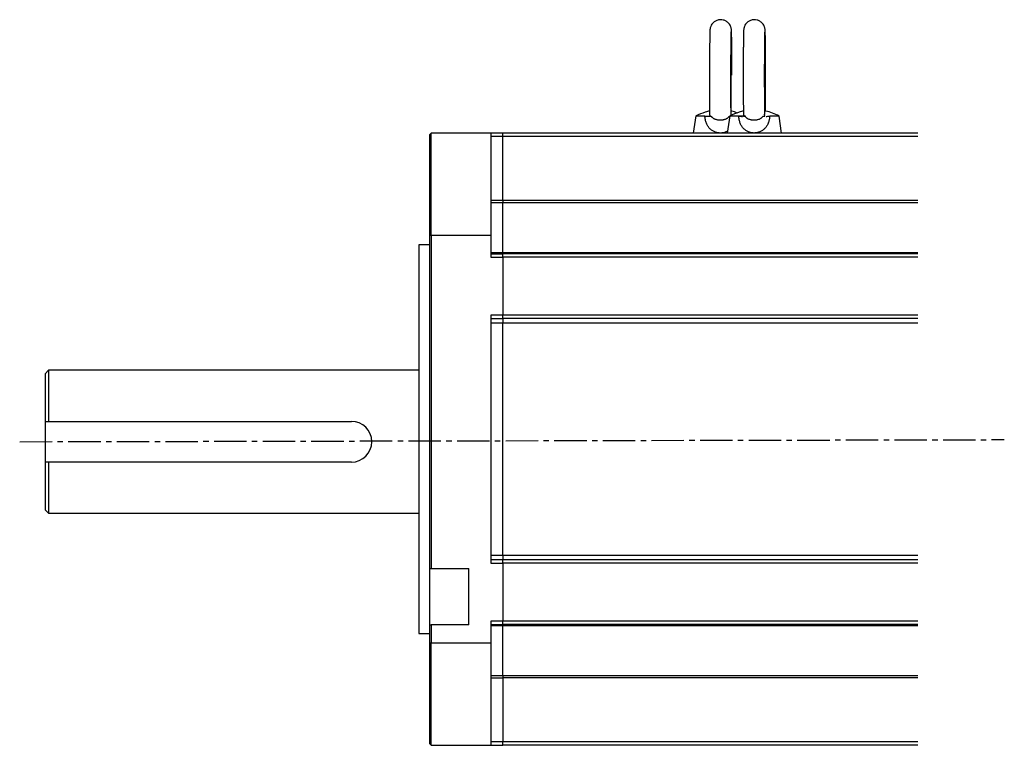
# Model space of a CAD drawing. Header units: millimetres. Extents: x 32146 to 33966, y 9971 to 11065.
# Tile 43 of 54: x 33521 to 33810, y 10003 to 10216. Entities that reach past the tile are written whole.
import ezdxf

# ---------------------------------------------------------------- set-up
doc = ezdxf.new("R2010")
doc.units = ezdxf.units.MM
doc.linetypes.add('CENTER2', pattern=[28.575, 19.05, -3.175, 3.175, -3.175])
doc.layers.add('Center', color=1, linetype='CENTER2')

msp = doc.modelspace()

# ---------------------------------------------------------------- linework, layer by layer
at = {"color": 7, "linetype": 'Continuous', "lineweight": 25}
for p, q in [((33719.57, 10187.56), (33718.82, 10182.55)), ((33722.24, 10187.55), (33719.57, 10187.55)), ((33723.74, 10187.78), (33723.69, 10187.55)), ((33729.57, 10187.56), (33728.82, 10182.55)), ((33732.2, 10187.55), (33729.57, 10187.55)), ((33734.06, 10187.55), (33731.36, 10187.55)), ((33734.06, 10187.55), (33733.64, 10187.71)), ((33733.7, 10187.76), (33733.65, 10187.52)), ((33739.84, 10187.52), (33739.81, 10188.07)), ((33744.06, 10187.55), (33741.32, 10187.55)), ((33744.82, 10182.55), (33744.06, 10187.55)), ((33641.82, 10182.55), (33641.32, 10182.05)), ((33641.32, 10182.05), (33641.32, 10152.55)), ((33659.32, 10182.55), (33641.82, 10182.55)), ((33641.82, 10152.55), (33641.82, 10182.55)), ((33659.32, 10182.55), (33659.32, 10152.55)), ((33662.82, 10182.55), (33659.32, 10182.55)), ((33662.82, 10181.55), (33659.32, 10181.55)), ((33662.82, 10181.55), (33662.82, 10182.55)), ((33784.82, 10182.55), (33662.82, 10182.55)), ((33662.82, 10162.76), (33662.82, 10181.55)), ((33784.82, 10181.55), (33662.82, 10181.55)), ((33659.32, 10162.76), (33662.82, 10162.76)), ((33662.82, 10161.98), (33659.32, 10161.98)), ((33662.82, 10162.76), (33662.82, 10161.98)), ((33662.82, 10162.76), (33784.82, 10162.76)), ((33662.82, 10147.43), (33662.82, 10161.98)), ((33784.82, 10161.98), (33662.82, 10161.98)), ((33641.32, 10152.55), (33641.82, 10152.55)), ((33641.32, 10152.55), (33641.32, 10054.51)), ((33641.82, 10152.55), (33659.32, 10152.55)), ((33641.82, 10152.55), (33641.82, 10054.51)), ((33659.32, 10152.55), (33659.32, 10146.05)), ((33641.32, 10149.7), (33638.12, 10149.7)), ((33638.12, 10149.7), (33638.12, 10035.4)), ((33659.32, 10147.43), (33662.82, 10147.43)), ((33659.32, 10147.05), (33662.82, 10147.05)), ((33659.32, 10146.05), (33662.82, 10146.05)), ((33662.82, 10147.43), (33662.82, 10147.05)), ((33662.82, 10147.43), (33784.82, 10147.43)), ((33662.82, 10146.05), (33662.82, 10147.05)), ((33784.82, 10147.05), (33662.82, 10147.05)), ((33662.82, 10146.05), (33662.82, 10129.05)), ((33784.82, 10146.05), (33662.82, 10146.05)), ((33659.32, 10129.05), (33659.32, 10056.05)), ((33662.82, 10129.05), (33659.32, 10129.05)), ((33662.82, 10128.05), (33662.82, 10129.05)), ((33784.82, 10129.05), (33662.82, 10129.05)), ((33659.32, 10128.05), (33662.82, 10128.05)), ((33662.82, 10126.66), (33659.32, 10126.66)), ((33662.82, 10128.05), (33662.82, 10126.66)), ((33784.82, 10128.05), (33662.82, 10128.05)), ((33662.82, 10058.44), (33662.82, 10126.66)), ((33784.82, 10126.66), (33662.82, 10126.66)), ((33529.32, 10112.8), (33528.32, 10111.8)), ((33528.32, 10111.8), (33528.32, 10071.8)), ((33638.12, 10112.8), (33529.32, 10112.8)), ((33529.32, 10112.8), (33529.32, 10097.79)), ((33528.32, 10097.79), (33618.33, 10097.79)), ((33618.33, 10085.8), (33528.32, 10085.8)), ((33529.32, 10085.8), (33529.32, 10070.8)), ((33528.32, 10071.8), (33529.32, 10070.8)), ((33529.32, 10070.8), (33638.12, 10070.8)), ((33659.32, 10058.44), (33662.82, 10058.44)), ((33662.82, 10057.05), (33659.32, 10057.05)), ((33662.82, 10058.44), (33662.82, 10057.05)), ((33662.82, 10058.44), (33784.82, 10058.44)), ((33662.82, 10056.05), (33662.82, 10057.05)), ((33784.82, 10057.05), (33662.82, 10057.05)), ((33641.32, 10054.51), (33641.82, 10054.51)), ((33641.32, 10054.51), (33641.32, 10038.01)), ((33641.82, 10054.51), (33652.82, 10054.51)), ((33652.82, 10038.01), (33652.82, 10054.51)), ((33659.32, 10056.05), (33662.82, 10056.05)), ((33662.82, 10056.05), (33662.82, 10039.05)), ((33784.82, 10056.05), (33662.82, 10056.05)), ((33659.32, 10039.05), (33659.32, 10032.55)), ((33662.82, 10039.05), (33659.32, 10039.05)), ((33662.82, 10038.05), (33662.82, 10039.05)), ((33784.82, 10039.05), (33662.82, 10039.05)), ((33641.32, 10038.01), (33641.82, 10038.01)), ((33641.32, 10038.01), (33641.32, 10032.55)), ((33652.82, 10038.01), (33641.82, 10038.01)), ((33641.82, 10038.01), (33641.82, 10032.55)), ((33659.32, 10038.05), (33662.82, 10038.05)), ((33662.82, 10037.67), (33659.32, 10037.67)), ((33662.82, 10038.05), (33662.82, 10037.67)), ((33784.82, 10038.05), (33662.82, 10038.05)), ((33662.82, 10023.12), (33662.82, 10037.67)), ((33784.82, 10037.67), (33662.82, 10037.67)), ((33638.12, 10035.4), (33641.32, 10035.4)), ((33641.32, 10032.55), (33641.32, 10003.05)), ((33641.82, 10032.55), (33641.32, 10032.55)), ((33659.32, 10032.55), (33641.82, 10032.55)), ((33641.82, 10002.55), (33641.82, 10032.55)), ((33659.32, 10032.55), (33659.32, 10002.55)), ((33659.32, 10023.12), (33662.82, 10023.12)), ((33659.32, 10022.34), (33662.82, 10022.34)), ((33662.82, 10023.12), (33662.82, 10022.34)), ((33662.82, 10023.12), (33784.82, 10023.12)), ((33662.82, 10022.34), (33662.82, 10003.55)), ((33784.82, 10022.34), (33662.82, 10022.34)), ((33641.32, 10003.05), (33641.82, 10002.55)), ((33641.82, 10002.55), (33659.32, 10002.55)), ((33662.82, 10003.55), (33659.32, 10003.55)), ((33659.32, 10002.55), (33662.82, 10002.55)), ((33662.82, 10002.55), (33662.82, 10003.55)), ((33784.82, 10003.55), (33662.82, 10003.55)), ((33784.82, 10002.55), (33662.82, 10002.55))]:
    msp.add_line(p, q, dxfattribs=at)
msp.add_arc((33618.33, 10091.8), 5.99, 270, 90, dxfattribs=at)
for points, knots in [([(33730.2, 10199.55), (33730.2, 10200.23), (33730.19, 10201.17), (33730.19, 10202.52), (33730.19, 10203.63), (33730.18, 10204.89), (33730.18, 10206.12), (33730.17, 10207.31), (33730.16, 10208.42), (33730.15, 10209.42), (33730.14, 10210.29), (33730.13, 10211.03), (33730.11, 10211.63), (33730.1, 10212.1), (33730.09, 10212.45), (33730.08, 10212.72), (33730.06, 10212.92), (33730.03, 10213.2), (33729.97, 10213.49), (33729.86, 10213.83), (33729.65, 10214.3), (33729.23, 10214.88), (33728.56, 10215.44), (33727.69, 10215.8), (33726.74, 10215.89), (33725.8, 10215.7), (33724.96, 10215.23), (33724.35, 10214.59), (33724.01, 10213.97), (33723.85, 10213.49), (33723.78, 10213.14), (33723.75, 10212.88), (33723.74, 10212.61), (33723.72, 10212.19), (33723.7, 10211.54), (33723.69, 10210.74), (33723.67, 10209.82), (33723.66, 10208.77), (33723.65, 10207.6), (33723.64, 10206.32), (33723.64, 10204.95), (33723.63, 10203.63), (33723.63, 10202.4), (33723.62, 10201.08), (33723.62, 10200.12), (33723.62, 10199.55)], [0, 0, 0, 0, 0.041211, 0.057334, 0.083879, 0.11085, 0.139176, 0.168005, 0.196955, 0.225684, 0.253905, 0.281346, 0.307727, 0.332753, 0.356128, 0.377677, 0.398401, 0.408037, 0.415222, 0.421787, 0.431587, 0.446851, 0.465232, 0.484332, 0.503514, 0.522709, 0.541918, 0.56117, 0.575997, 0.585255, 0.593384, 0.605236, 0.628064, 0.663284, 0.697874, 0.730817, 0.762609, 0.793041, 0.824651, 0.856313, 0.887063, 0.918623, 0.941901, 0.964983, 1, 1, 1, 1]), ([(33740.1, 10199.55), (33740.1, 10200.23), (33740.1, 10201.17), (33740.1, 10202.52), (33740.09, 10203.63), (33740.09, 10204.89), (33740.08, 10206.12), (33740.08, 10207.31), (33740.07, 10208.42), (33740.06, 10209.42), (33740.04, 10210.29), (33740.03, 10211.03), (33740.02, 10211.63), (33740.01, 10212.1), (33740, 10212.45), (33739.98, 10212.73), (33739.97, 10212.92), (33739.93, 10213.2), (33739.87, 10213.49), (33739.76, 10213.83), (33739.55, 10214.3), (33739.14, 10214.88), (33738.46, 10215.44), (33737.59, 10215.8), (33736.64, 10215.89), (33735.7, 10215.7), (33734.86, 10215.23), (33734.25, 10214.59), (33733.91, 10213.97), (33733.76, 10213.49), (33733.69, 10213.15), (33733.66, 10212.88), (33733.64, 10212.62), (33733.62, 10212.19), (33733.61, 10211.54), (33733.59, 10210.74), (33733.58, 10209.82), (33733.57, 10208.77), (33733.56, 10207.61), (33733.55, 10206.32), (33733.54, 10204.95), (33733.54, 10203.63), (33733.53, 10202.4), (33733.53, 10201.08), (33733.53, 10200.13), (33733.53, 10199.55)], [0, 0, 0, 0, 0.041211, 0.057334, 0.083879, 0.11085, 0.139176, 0.168005, 0.196955, 0.225684, 0.253905, 0.281346, 0.307727, 0.332753, 0.356128, 0.377677, 0.398401, 0.408037, 0.415222, 0.421787, 0.431587, 0.446851, 0.465232, 0.484332, 0.503514, 0.522709, 0.541918, 0.56117, 0.575997, 0.585255, 0.593384, 0.605236, 0.628064, 0.663284, 0.697874, 0.730817, 0.762609, 0.793041, 0.824651, 0.856313, 0.887063, 0.918623, 0.941901, 0.964983, 1, 1, 1, 1]), ([(33729.99, 10188.04), (33729.99, 10188.09), (33729.99, 10188.36), (33729.98, 10189), (33729.97, 10189.97), (33729.96, 10191.06), (33729.95, 10192.3), (33729.94, 10193.68), (33729.93, 10195.05), (33729.93, 10196.35), (33729.92, 10197.56), (33729.92, 10198.61), (33729.92, 10199.97), (33729.92, 10201.15), (33729.93, 10202.5), (33729.93, 10203.6), (33729.93, 10204.84), (33729.94, 10206.07), (33729.95, 10207.25), (33729.96, 10208.35), (33729.97, 10209.33), (33729.98, 10210.18), (33729.99, 10210.89), (33730, 10211.46), (33730.01, 10211.88), (33730.02, 10212.16), (33730.03, 10212.31), (33730.03, 10212.33), (33730.03, 10212.33)], [0, 0, 0, 0, 0.010528, 0.058777, 0.103005, 0.149719, 0.196942, 0.243554, 0.295028, 0.33338, 0.366576, 0.407499, 0.429924, 0.491032, 0.515047, 0.554566, 0.594721, 0.636879, 0.679758, 0.722763, 0.765362, 0.807085, 0.847461, 0.88597, 0.921977, 0.954669, 0.982974, 1, 1, 1, 1]), ([(33739.9, 10188.04), (33739.9, 10188.09), (33739.89, 10188.36), (33739.88, 10189.01), (33739.87, 10189.97), (33739.86, 10191.07), (33739.85, 10192.3), (33739.84, 10193.68), (33739.84, 10195.06), (33739.83, 10196.35), (33739.83, 10197.56), (33739.83, 10198.61), (33739.83, 10199.97), (33739.83, 10201.15), (33739.83, 10202.5), (33739.84, 10203.6), (33739.84, 10204.85), (33739.85, 10206.07), (33739.85, 10207.25), (33739.86, 10208.35), (33739.87, 10209.33), (33739.89, 10210.18), (33739.9, 10210.89), (33739.91, 10211.46), (33739.92, 10211.88), (33739.93, 10212.16), (33739.94, 10212.31), (33739.94, 10212.33), (33739.94, 10212.33)], [0, 0, 0, 0, 0.010528, 0.058777, 0.103005, 0.149719, 0.196942, 0.243554, 0.295028, 0.33338, 0.366576, 0.407499, 0.429924, 0.491032, 0.515047, 0.554566, 0.594721, 0.636879, 0.679758, 0.722763, 0.765362, 0.807085, 0.847461, 0.88597, 0.921977, 0.954669, 0.982974, 1, 1, 1, 1]), ([(33729.99, 10189.03), (33729.99, 10189.19), (33729.99, 10189.65), (33730, 10190.56), (33730, 10191.74), (33730, 10193.04), (33730, 10194.39), (33730.01, 10195.67), (33730.01, 10196.76), (33730.01, 10197.56), (33730.01, 10198.13), (33730.01, 10198.55), (33730.01, 10198.84), (33730.01, 10199.05), (33730.01, 10199.19), (33730.01, 10199.3), (33730.01, 10199.37), (33730.01, 10199.42), (33730.01, 10199.46), (33730.01, 10199.49), (33730.01, 10199.51), (33730.01, 10199.52), (33730.01, 10199.53), (33730.01, 10199.53), (33730.01, 10208.31), (33729.97, 10203.93), (33729.92, 10199.55)], [0, 0, 0, 0, 0.021126, 0.060241, 0.100662, 0.140967, 0.179758, 0.218248, 0.246523, 0.266911, 0.28147, 0.291817, 0.299151, 0.304343, 0.308017, 0.310616, 0.312454, 0.313754, 0.314673, 0.315323, 0.315782, 0.316108, 0.316338, 0.3165, 0.316553, 1, 1, 1, 1]), ([(33723.62, 10199.55), (33723.62, 10198.89), (33723.62, 10197.97), (33723.62, 10196.64), (33723.63, 10195.54), (33723.63, 10194.29), (33723.63, 10193.06), (33723.63, 10191.87), (33723.63, 10190.76), (33723.64, 10189.76), (33723.64, 10188.89), (33723.64, 10188.23), (33723.65, 10187.91), (33723.65, 10187.79)], [0, 0, 0, 0, 0.135282, 0.18959, 0.278828, 0.36971, 0.465272, 0.562597, 0.660352, 0.757357, 0.852604, 0.945124, 1, 1, 1, 1]), ([(33729.95, 10187.81), (33729.95, 10187.85), (33729.94, 10188.1), (33729.94, 10188.72), (33729.94, 10189.66), (33729.93, 10190.73), (33729.93, 10191.94), (33729.93, 10193.23), (33729.93, 10194.58), (33729.93, 10195.83), (33729.92, 10197.01), (33729.92, 10198.21), (33729.92, 10199.08), (33729.92, 10199.55)], [0, 0, 0, 0, 0.01908, 0.131212, 0.232651, 0.33731, 0.444063, 0.550234, 0.651582, 0.74971, 0.822013, 0.902837, 1, 1, 1, 1]), ([(33733.53, 10199.55), (33733.53, 10198.87), (33733.53, 10197.93), (33733.53, 10196.58), (33733.54, 10195.47), (33733.54, 10194.21), (33733.55, 10192.98), (33733.56, 10191.79), (33733.56, 10190.68), (33733.57, 10189.68), (33733.59, 10188.81), (33733.6, 10188.18), (33733.6, 10187.87), (33733.6, 10187.77)], [0, 0, 0, 0, 0.139676, 0.194324, 0.284296, 0.375709, 0.471713, 0.569426, 0.667545, 0.764919, 0.860571, 0.953575, 1, 1, 1, 1]), ([(33740.05, 10189.02), (33740.05, 10189.12), (33740.05, 10189.51), (33740.06, 10190.33), (33740.07, 10191.49), (33740.08, 10192.78), (33740.09, 10194.15), (33740.09, 10195.47), (33740.1, 10196.7), (33740.1, 10198.02), (33740.1, 10198.98), (33740.1, 10199.55)], [0, 0, 0, 0, 0.041103, 0.164025, 0.29171, 0.4196, 0.543809, 0.67129, 0.76532, 0.858556, 1, 1, 1, 1]), ([(33723.69, 10189.04), (33723.25, 10188.92), (33721.87, 10188.54), (33720.55, 10187.96), (33719.65, 10187.58)], [0, 0, 0, 0, 0.319305, 1, 1, 1, 1]), ([(33726.79, 10182.55), (33726.73, 10182.55), (33726.6, 10182.55), (33726.41, 10182.57), (33726.23, 10182.58), (33726.04, 10182.61), (33725.86, 10182.65), (33725.68, 10182.69), (33725.5, 10182.74), (33725.32, 10182.8), (33724.93, 10182.95), (33724.36, 10183.26), (33723.68, 10183.82), (33723.11, 10184.54), (33722.75, 10185.26), (33722.52, 10185.9), (33722.39, 10186.43), (33722.29, 10186.98), (33722.26, 10187.36), (33722.24, 10187.55)], [0, 0, 0, 0, 0.02383, 0.047605, 0.071365, 0.095151, 0.119001, 0.142957, 0.167057, 0.19134, 0.215844, 0.32942, 0.446866, 0.574697, 0.706096, 0.778147, 0.850838, 0.924642, 1, 1, 1, 1]), ([(33722.24, 10187.55), (33722.47, 10187.55), (33722.67, 10187.55), (33723.05, 10187.55), (33723.22, 10187.55), (33723.67, 10187.55), (33723.89, 10187.55), (33724.08, 10187.55)], [0, 0, 0, 0, 0.25, 0.25, 0.5, 0.5, 1, 1, 1, 1]), ([(33724.08, 10187.55), (33724.1, 10187.51), (33724.15, 10187.44), (33724.24, 10187.33), (33724.34, 10187.23), (33724.45, 10187.12), (33724.58, 10187.01), (33724.72, 10186.91), (33724.93, 10186.78), (33725.24, 10186.64), (33725.6, 10186.52), (33725.95, 10186.45), (33726.25, 10186.4), (33726.52, 10186.38), (33726.7, 10186.38), (33726.78, 10186.38)], [0, 0, 0, 0, 0.043406, 0.090172, 0.140365, 0.194043, 0.251255, 0.309359, 0.375897, 0.500973, 0.640965, 0.750227, 0.835614, 0.91886, 1, 1, 1, 1]), ([(33726.78, 10186.38), (33726.84, 10186.38), (33726.94, 10186.38), (33727.11, 10186.39), (33727.27, 10186.4), (33727.43, 10186.42), (33727.66, 10186.46), (33727.97, 10186.52), (33728.32, 10186.64), (33728.6, 10186.77), (33728.78, 10186.87), (33728.9, 10186.95), (33729.04, 10187.05), (33729.2, 10187.18), (33729.37, 10187.36), (33729.46, 10187.49), (33729.5, 10187.55)], [0, 0, 0, 0, 0.048521, 0.0978, 0.147848, 0.198671, 0.250277, 0.35958, 0.499934, 0.602426, 0.666508, 0.709847, 0.749725, 0.8427, 0.926037, 1, 1, 1, 1]), ([(33733.58, 10189.01), (33733.18, 10188.9), (33731.83, 10188.52), (33730.55, 10187.96), (33729.65, 10187.57)], [0, 0, 0, 0, 0.300853, 1, 1, 1, 1]), ([(33731.76, 10188.41), (33731.25, 10188.65), (33730.66, 10188.93), (33730.02, 10189.03), (33729.94, 10189.04)], [0, 0, 0, 0, 0.866946, 1, 1, 1, 1]), ([(33736.73, 10182.55), (33736.67, 10182.55), (33736.54, 10182.55), (33736.36, 10182.57), (33736.17, 10182.58), (33735.98, 10182.61), (33735.8, 10182.65), (33735.62, 10182.69), (33735.44, 10182.74), (33735.26, 10182.8), (33734.87, 10182.95), (33734.3, 10183.26), (33733.63, 10183.82), (33733.06, 10184.54), (33732.7, 10185.26), (33732.48, 10185.9), (33732.35, 10186.43), (33732.25, 10186.98), (33732.21, 10187.36), (33732.2, 10187.55)], [0, 0, 0, 0, 0.02383, 0.047605, 0.071365, 0.095151, 0.119001, 0.142957, 0.167057, 0.19134, 0.215844, 0.32942, 0.446866, 0.574697, 0.706096, 0.778147, 0.850838, 0.924642, 1, 1, 1, 1]), ([(33733.64, 10187.55), (33733.65, 10187.55), (33733.67, 10187.55), (33733.71, 10187.55), (33733.77, 10187.55), (33733.83, 10187.55), (33733.91, 10187.55), (33733.98, 10187.55), (33734.01, 10187.55)], [0, 0, 0, 0, 0.173706, 0.344568, 0.512604, 0.677835, 0.840287, 1, 1, 1, 1]), ([(33734.19, 10187.55), (33734.17, 10187.55), (33734.11, 10187.55), (33734.04, 10187.55), (33733.98, 10187.55), (33733.92, 10187.55), (33733.88, 10187.55), (33733.84, 10187.55), (33733.8, 10187.55), (33733.79, 10187.55), (33733.78, 10187.55)], [0, 0, 0, 0, 0.119531, 0.240597, 0.363215, 0.4874, 0.613163, 0.740512, 0.869455, 1, 1, 1, 1]), ([(33734.01, 10187.55), (33734.04, 10187.51), (33734.09, 10187.44), (33734.18, 10187.33), (33734.27, 10187.23), (33734.39, 10187.12), (33734.52, 10187.01), (33734.66, 10186.91), (33734.87, 10186.78), (33735.17, 10186.64), (33735.54, 10186.52), (33735.88, 10186.45), (33736.18, 10186.4), (33736.45, 10186.38), (33736.63, 10186.38), (33736.72, 10186.38)], [0, 0, 0, 0, 0.043406, 0.090172, 0.140365, 0.194043, 0.251255, 0.309359, 0.375897, 0.500973, 0.640965, 0.750227, 0.835614, 0.91886, 1, 1, 1, 1]), ([(33736.72, 10186.38), (33736.77, 10186.38), (33736.88, 10186.38), (33737.04, 10186.39), (33737.2, 10186.4), (33737.36, 10186.42), (33737.59, 10186.46), (33737.9, 10186.52), (33738.25, 10186.64), (33738.53, 10186.77), (33738.71, 10186.87), (33738.83, 10186.95), (33738.98, 10187.05), (33739.14, 10187.18), (33739.31, 10187.36), (33739.4, 10187.49), (33739.44, 10187.55)], [0, 0, 0, 0, 0.0485206, 0.0978003, 0.1478478, 0.1986709, 0.2502772, 0.3595801, 0.4999343, 0.6024262, 0.666508, 0.7098465, 0.749725, 0.8426998, 0.9260374, 1, 1, 1, 1]), ([(33741.32, 10187.55), (33741.31, 10187.45), (33741.29, 10187.26), (33741.26, 10186.98), (33741.21, 10186.7), (33741.16, 10186.43), (33741.09, 10186.17), (33741.02, 10185.91), (33740.94, 10185.65), (33740.76, 10185.19), (33740.43, 10184.54), (33739.86, 10183.83), (33739.18, 10183.26), (33738.56, 10182.93), (33738.07, 10182.75), (33737.74, 10182.66), (33737.41, 10182.6), (33737.07, 10182.56), (33736.85, 10182.55), (33736.73, 10182.55)], [0, 0, 0, 0, 0.037892, 0.075335, 0.112379, 0.149079, 0.185488, 0.221667, 0.257675, 0.293573, 0.425064, 0.552865, 0.670197, 0.783654, 0.827703, 0.871132, 0.914168, 0.957046, 1, 1, 1, 1]), ([(33739.44, 10187.55), (33739.47, 10187.55), (33739.52, 10187.55), (33739.59, 10187.55), (33739.65, 10187.55), (33739.71, 10187.55), (33739.75, 10187.55), (33739.79, 10187.55), (33739.83, 10187.55), (33739.85, 10187.55), (33739.85, 10187.55)], [0, 0, 0, 0, 0.1195313, 0.2405972, 0.3632155, 0.4874003, 0.6131628, 0.7405119, 0.8694554, 1, 1, 1, 1]), ([(33744.06, 10187.55), (33742.8, 10188.15), (33741.45, 10188.79), (33739.99, 10189.03), (33739.88, 10189.05)], [0, 0, 0, 0, 0.929368, 1, 1, 1, 1]), ([(33728.9, 10183.12), (33728.75, 10183.03), (33728.36, 10182.81), (33727.64, 10182.6), (33727.07, 10182.57), (33726.79, 10182.55)], [0, 0, 0, 0, 0.240563, 0.623315, 1, 1, 1, 1])]:
    msp.add_open_spline(points, degree=3, knots=knots, dxfattribs=at)
for points in [[(33732.2, 10187.55), (33732.61, 10187.55), (33732.93, 10187.48), (33733.21, 10187.38)], [(33732.31, 10187.55), (33732.73, 10187.55), (33733.06, 10187.48), (33733.35, 10187.38)], [(33740.28, 10187.38), (33740.57, 10187.48), (33740.9, 10187.55), (33741.32, 10187.55)]]:
    msp.add_open_spline(points, degree=3, dxfattribs=at)
at = {"layer": 'Center', "ltscale": 0.5}
msp.add_line((33520.82, 10091.8), (33810.29, 10092.41), dxfattribs=at)

doc.saveas('drawing.dxf')
